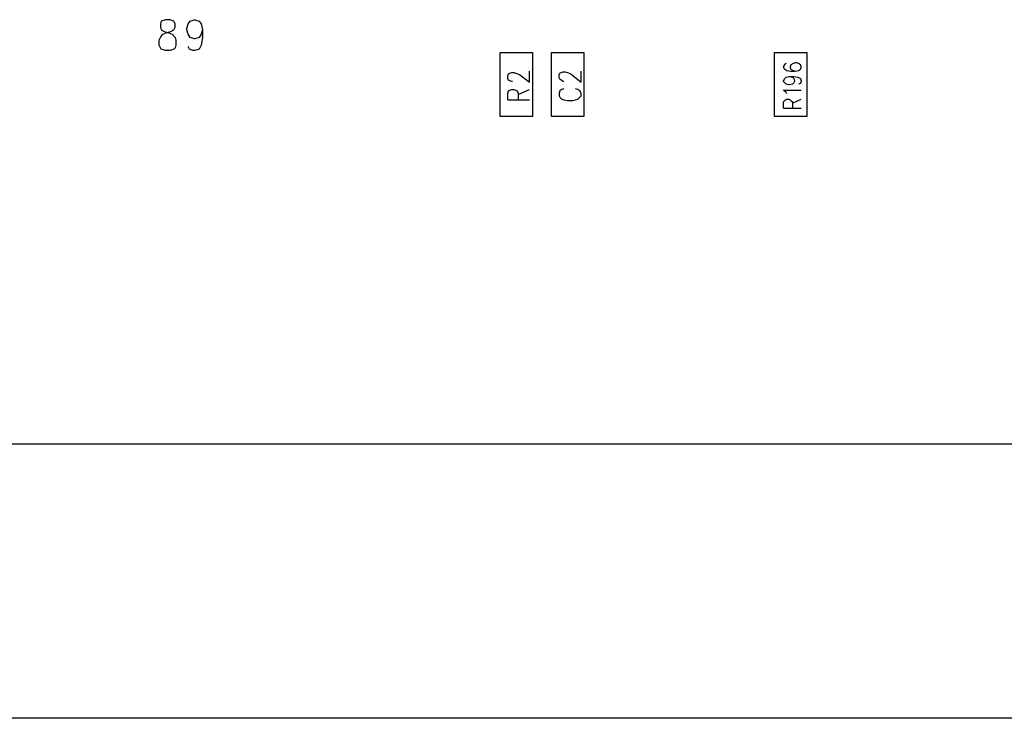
# Model space of a CAD drawing. Extents: x 11.9 to 28.1, y 10.8 to 21.2.
# Tile 3 of 23: x 16.2 to 17.6, y 14.3 to 15.3. Entities that reach past the tile are written whole.
import ezdxf

# ---------------------------------------------------------------- set-up
doc = ezdxf.new("R2010")
doc.units = 0
doc.header["$MEASUREMENT"] = 0
doc.layers.add('LAYNR1', color=2, linetype='Continuous')

msp = doc.modelspace()

# ---------------------------------------------------------------- linework, layer by layer
at = {"layer": 'LAYNR1', "color": 7}
for points in [[(16.385, 15.304), (16.379, 15.302), (16.378, 15.298), (16.378, 15.293)], [(16.399, 15.293), (16.399, 15.298), (16.397, 15.302), (16.392, 15.304), (16.385, 15.304)], [(16.427, 15.276), (16.421, 15.278), (16.418, 15.283), (16.416, 15.289), (16.416, 15.291), (16.418, 15.298), (16.421, 15.302), (16.427, 15.304), (16.428, 15.304), (16.434, 15.302), (16.437, 15.298), (16.439, 15.289), (16.439, 15.278), (16.437, 15.267), (16.434, 15.261), (16.428, 15.259)], [(16.385, 15.259), (16.379, 15.261), (16.378, 15.263), (16.376, 15.267), (16.376, 15.274), (16.378, 15.278), (16.381, 15.283), (16.386, 15.285), (16.393, 15.287), (16.397, 15.289), (16.399, 15.293)], [(16.378, 15.293), (16.379, 15.289), (16.383, 15.287), (16.39, 15.285), (16.395, 15.283), (16.399, 15.278), (16.4, 15.274), (16.4, 15.267), (16.399, 15.263), (16.397, 15.261), (16.392, 15.259)], [(16.439, 15.289), (16.437, 15.283), (16.434, 15.278), (16.428, 15.276)], [(16.428, 15.276), (16.427, 15.276)], [(16.425, 15.259), (16.42, 15.261), (16.418, 15.265)], [(16.392, 15.259), (16.385, 15.259)], [(16.428, 15.259), (16.425, 15.259)], [(17.29, 15.24), (17.288, 15.239), (17.286, 15.236), (17.286, 15.234), (17.288, 15.232), (17.291, 15.23)], [(17.3, 15.24), (17.297, 15.238), (17.296, 15.235), (17.296, 15.234), (17.297, 15.232), (17.3, 15.23)], [(17.308, 15.24), (17.305, 15.241), (17.303, 15.241), (17.3, 15.24)], [(17.308, 15.23), (17.311, 15.232), (17.312, 15.234), (17.312, 15.235), (17.311, 15.238), (17.308, 15.24)], [(16.885, 15.216), (16.884, 15.218), (16.884, 15.223), (16.885, 15.225), (16.887, 15.226), (16.89, 15.227), (16.893, 15.227), (16.896, 15.226), (16.901, 15.224), (16.916, 15.213), (16.916, 15.229)], [(16.966, 15.214), (16.965, 15.214), (16.962, 15.216), (16.96, 15.217), (16.959, 15.219), (16.959, 15.224), (16.96, 15.226), (16.962, 15.227), (16.965, 15.228), (16.968, 15.228), (16.971, 15.227), (16.976, 15.225), (16.991, 15.213), (16.991, 15.229)], [(17.29, 15.21), (17.288, 15.212), (17.286, 15.214), (17.286, 15.215), (17.288, 15.218), (17.29, 15.22)], [(17.29, 15.22), (17.295, 15.221), (17.301, 15.221), (17.307, 15.22)], [(17.291, 15.23), (17.297, 15.229), (17.303, 15.229), (17.308, 15.23)], [(17.295, 15.221), (17.299, 15.22)], [(17.299, 15.22), (17.301, 15.218), (17.302, 15.215), (17.302, 15.214), (17.301, 15.212), (17.299, 15.21)], [(17.3, 15.23), (17.303, 15.229)], [(17.307, 15.22), (17.311, 15.218), (17.312, 15.215), (17.312, 15.214), (17.311, 15.211), (17.308, 15.21)], [(16.884, 15.187), (16.884, 15.197), (16.885, 15.2), (16.887, 15.201), (16.89, 15.202), (16.893, 15.202), (16.896, 15.201), (16.898, 15.2), (16.899, 15.197), (16.899, 15.187)], [(16.891, 15.214), (16.89, 15.214), (16.887, 15.215), (16.885, 15.216)], [(16.899, 15.195), (16.916, 15.202)], [(16.966, 15.203), (16.963, 15.202), (16.96, 15.2), (16.959, 15.197), (16.959, 15.193), (16.96, 15.191), (16.963, 15.188), (16.966, 15.187), (16.971, 15.186), (16.979, 15.186), (16.983, 15.187), (16.986, 15.188), (16.989, 15.191), (16.991, 15.193), (16.991, 15.197), (16.989, 15.2), (16.986, 15.202), (16.983, 15.203)], [(17.299, 15.21), (17.295, 15.209), (17.294, 15.209), (17.29, 15.21)], [(17.291, 15.196), (17.29, 15.198), (17.286, 15.201), (17.312, 15.201)], [(17.286, 15.175), (17.286, 15.184), (17.288, 15.186), (17.289, 15.187), (17.291, 15.188), (17.294, 15.188), (17.296, 15.187), (17.297, 15.186), (17.299, 15.184), (17.299, 15.175)], [(17.299, 15.182), (17.312, 15.188)], [(16.884, 15.187), (16.916, 15.187)], [(17.286, 15.175), (17.312, 15.175)], [(24.922, 14.685), (14.572, 14.685)], [(24.922, 14.285), (14.572, 14.285)]]:
    msp.add_lwpolyline(points, dxfattribs=at)
for points in [[(16.873, 15.163), (16.873, 15.256), (16.92, 15.256), (16.92, 15.163), (16.873, 15.163)], [(16.995, 15.256), (16.995, 15.163), (16.948, 15.163), (16.948, 15.256), (16.995, 15.256)], [(17.273, 15.163), (17.273, 15.256), (17.32, 15.256), (17.32, 15.163), (17.273, 15.163)]]:
    msp.add_lwpolyline(points, close=True, dxfattribs=at)

doc.saveas('drawing.dxf')
